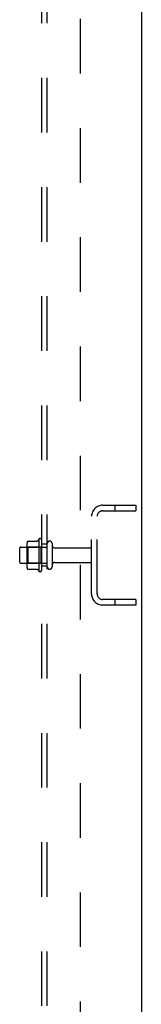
# Model space of a CAD drawing. Header units: inches. Extents: x 0 to 224, y 0 to 145.
# Tile 83 of 89: x 187.58 to 190.33, y 42.83 to 65.02. Entities that reach past the tile are written whole.
import ezdxf

# ---------------------------------------------------------------- set-up
doc = ezdxf.new("R2010")
doc.units = ezdxf.units.IN
doc.header["$LTSCALE"] = 12.302632
doc.header["$MEASUREMENT"] = 0
doc.linetypes.add('HIDDEN', pattern=[0.2, 0.1, -0.1])
doc.layers.get('0').update_dxf_attribs({"linetype": 'CONTINUOUS'})
doc.layers.add('DEFAULT_2', color=8, linetype='HIDDEN')
doc.layers.add('SUBPANELS', color=7, linetype='CONTINUOUS')

msp = doc.modelspace()

# ---------------------------------------------------------------- linework, layer by layer
at = {"color": 7, "linetype": 'Continuous'}
msp.add_line((190.327, 86.826), (190.327, 15.076), dxfattribs=at)
at = {"layer": 'DEFAULT_2', "color": 8, "linetype": 'HIDDEN'}
for p, q in [((189.452, 54.076), (190.202, 54.076)), ((189.452, 53.951), (190.202, 53.951)), ((189.726, 54.076), (189.726, 53.951)), ((190.202, 54.076), (190.202, 53.951)), ((189.202, 52.076), (189.202, 53.826)), ((189.327, 52.076), (189.327, 53.826)), ((187.762, 53.269), (187.98, 53.269)), ((188.007, 53.306), (188.007, 52.595)), ((188.077, 52.616), (188.077, 53.285)), ((187.577, 53.104), (187.577, 52.798)), ((187.607, 53.134), (188.202, 53.134)), ((187.741, 53.206), (187.741, 52.695)), ((187.761, 53.134), (187.741, 53.154)), ((188.057, 53.134), (187.761, 53.134)), ((187.761, 53.134), (187.761, 52.767)), ((188.057, 53.134), (188.077, 53.154)), ((188.057, 53.134), (188.057, 52.767)), ((188.202, 52.686), (188.202, 53.215)), ((188.308, 53.215), (188.308, 52.686)), ((188.37, 53.117), (189.172, 53.117)), ((187.607, 52.768), (188.202, 52.768)), ((187.761, 52.767), (187.741, 52.747)), ((188.057, 52.767), (187.761, 52.767)), ((187.762, 52.632), (187.98, 52.632)), ((188.057, 52.767), (188.077, 52.747)), ((188.37, 52.785), (189.172, 52.785)), ((190.202, 51.951), (189.452, 51.951)), ((189.726, 51.951), (189.726, 51.826)), ((190.202, 51.951), (190.202, 51.826)), ((190.202, 51.826), (189.452, 51.826))]:
    msp.add_line(p, q, dxfattribs=at)
for points in [[(187.753, 53.263), (187.753, 53.265), (187.755, 53.266), (187.756, 53.267), (187.757, 53.268), (187.759, 53.269), (187.76, 53.269), (187.762, 53.269)], [(187.989, 53.275), (187.989, 53.274), (187.989, 53.274), (187.988, 53.274), (187.988, 53.274), (187.988, 53.273), (187.988, 53.273), (187.987, 53.273), (187.987, 53.272), (187.987, 53.272), (187.986, 53.272), (187.986, 53.271), (187.986, 53.271), (187.985, 53.271), (187.984, 53.27), (187.983, 53.27), (187.982, 53.27), (187.981, 53.269), (187.98, 53.269)], [(187.753, 52.638), (187.753, 52.636), (187.755, 52.635), (187.756, 52.634), (187.757, 52.633), (187.759, 52.632), (187.76, 52.632), (187.762, 52.632)], [(187.98, 52.632), (187.981, 52.632), (187.982, 52.631), (187.983, 52.631), (187.984, 52.631), (187.985, 52.63), (187.986, 52.63), (187.986, 52.63), (187.986, 52.629), (187.987, 52.629), (187.987, 52.629), (187.987, 52.628), (187.988, 52.628), (187.988, 52.628), (187.988, 52.627), (187.988, 52.627), (187.989, 52.627), (187.989, 52.627), (187.989, 52.626)]]:
    msp.add_lwpolyline(points, dxfattribs=at)
for centre, radius, start, end in [((189.452, 53.826), 0.25, 90, 180), ((189.452, 53.826), 0.125, 90, 180), ((187.882, 53.206), 0.141, 156.05, 180), ((188.607, 52.951), 0.698, 149.3369, 152.3186), ((188.038, 53.285), 0.0384, 0, 145.5503), ((188.255, 53.215), 0.053, 0, 180), ((187.607, 53.104), 0.03, 90, 180), ((188.37, 53.179), 0.0625, 180, 270), ((189.172, 53.087), 0.03, 0, 90), ((189.172, 52.815), 0.03, 270, 360), ((187.607, 52.798), 0.03, 180, 270), ((187.882, 52.695), 0.141, 180, 203.95), ((188.607, 52.951), 0.698, 207.6814, 210.6631), ((188.038, 52.616), 0.0384, 214.4497, 360), ((188.255, 52.686), 0.053, 180, 360), ((188.37, 52.722), 0.0625, 90, 180), ((189.452, 52.076), 0.25, 180, 270), ((189.452, 52.076), 0.125, 180, 270)]:
    msp.add_arc(centre, radius, start, end, dxfattribs=at)
at = {"layer": 'SUBPANELS', "color": 8, "linetype": 'HIDDEN'}
for p, q in [((188.077, 23.107), (188.077, 82.794)), ((188.202, 23.107), (188.202, 82.794)), ((188.952, 29.357), (188.952, 76.544)), ((188.202, 53.201), (188.077, 53.201)), ((188.202, 52.701), (188.077, 52.701))]:
    msp.add_line(p, q, dxfattribs=at)

doc.saveas('drawing.dxf')
